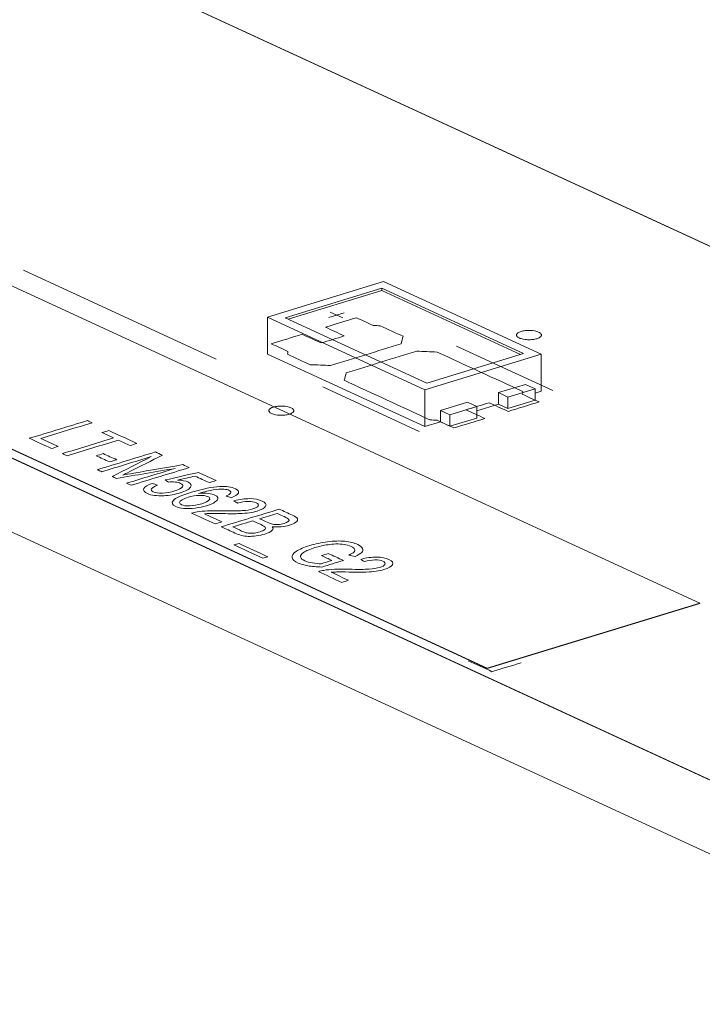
# Model space of a CAD drawing. Header units: inches. Extents: x -35 to 647, y 178 to 608.
# Tile 10 of 234: x 145 to 158, y 322 to 342. Entities that reach past the tile are written whole.
import ezdxf

# ---------------------------------------------------------------- set-up
doc = ezdxf.new("R2010")
doc.units = ezdxf.units.IN
doc.header["$MEASUREMENT"] = 0
doc.layers.add('1', color=7, linetype='Continuous')

# ---------------------------------------------------------------- blocks, each defined once
blk = doc.blocks.new('block 3094')
at = {"layer": '1', "color": 155, "lineweight": 18, "true_color": 0x4c7299}
blk.add_lwpolyline([(152.884, 334.682), (150.043, 335.992)], dxfattribs=at)
blk = doc.blocks.new('block 3095')
at = {"layer": '1', "color": 155, "lineweight": 18, "true_color": 0x4c7299}
blk.add_lwpolyline([(154.823, 335.274), (152.884, 334.682)], dxfattribs=at)
blk = doc.blocks.new('block 3096')
at = {"layer": '1', "color": 155, "lineweight": 18, "true_color": 0x4c7299}
blk.add_lwpolyline([(151.982, 336.585), (154.823, 335.274)], dxfattribs=at)
blk = doc.blocks.new('block 3097')
at = {"layer": '1', "color": 155, "lineweight": 18, "true_color": 0x4c7299}
blk.add_lwpolyline([(152.848, 334.55), (155.174, 335.261)], dxfattribs=at)
blk = doc.blocks.new('block 3098')
at = {"layer": '1', "color": 155, "lineweight": 18, "true_color": 0x4c7299}
blk.add_lwpolyline([(152.018, 336.717), (149.691, 336.006)], dxfattribs=at)
blk = doc.blocks.new('block 3099')
at = {"layer": '1', "color": 155, "lineweight": 18, "true_color": 0x4c7299}
blk.add_lwpolyline([(149.691, 336.006), (152.848, 334.55)], dxfattribs=at)
blk = doc.blocks.new('block 3100')
at = {"layer": '1', "color": 155, "lineweight": 18, "true_color": 0x4c7299}
blk.add_lwpolyline([(150.043, 335.992), (151.982, 336.585)], dxfattribs=at)
blk = doc.blocks.new('block 3101')
at = {"layer": '1', "color": 155, "lineweight": 18, "true_color": 0x4c7299}
blk.add_lwpolyline([(153.701, 334.301), (153.89, 334.214)], dxfattribs=at)
blk = doc.blocks.new('block 3102')
at = {"layer": '1', "color": 155, "lineweight": 18, "true_color": 0x4c7299}
blk.add_lwpolyline([(154.511, 334.403), (155.054, 334.569)], dxfattribs=at)
blk = doc.blocks.new('block 3103')
at = {"layer": '1', "color": 155, "lineweight": 18, "true_color": 0x4c7299}
blk.add_lwpolyline([(154.321, 334.491), (154.511, 334.403)], dxfattribs=at)
blk = doc.blocks.new('block 3104')
at = {"layer": '1', "color": 155, "lineweight": 18, "true_color": 0x4c7299}
blk.add_lwpolyline([(155.174, 335.261), (152.018, 336.717)], dxfattribs=at)
blk = doc.blocks.new('block 3105')
at = {"layer": '1', "color": 155, "lineweight": 18, "true_color": 0x4c7299}
blk.add_lwpolyline([(155.054, 334.569), (154.864, 334.656)], dxfattribs=at)
blk = doc.blocks.new('block 3106')
at = {"layer": '1', "color": 155, "lineweight": 18, "true_color": 0x4c7299}
blk.add_lwpolyline([(153.347, 334.048), (153.158, 334.135)], dxfattribs=at)
blk = doc.blocks.new('block 3107')
at = {"layer": '1', "color": 155, "lineweight": 18, "true_color": 0x4c7299}
blk.add_lwpolyline([(153.89, 334.214), (153.347, 334.048)], dxfattribs=at)
blk = doc.blocks.new('block 3311')
at = {"layer": '1', "color": 155, "lineweight": 18, "true_color": 0x4c7299}
blk.add_lwpolyline([(158.357, 330.268), (134.371, 341.333)], dxfattribs=at)
blk = doc.blocks.new('block 3312')
at = {"layer": '1', "color": 155, "lineweight": 18, "true_color": 0x4c7299}
blk.add_lwpolyline([(158.357, 330.268), (154.092, 328.965)], dxfattribs=at)
blk = doc.blocks.new('block 3313')
at = {"layer": '1', "color": 155, "lineweight": 18, "true_color": 0x4c7299}
blk.add_lwpolyline([(130.105, 340.03), (154.092, 328.965)], dxfattribs=at)
blk = doc.blocks.new('block 4168')
at = {"layer": '1', "color": 155, "lineweight": 18, "true_color": 0x4c7299}
blk.add_lwpolyline([(149.691, 336.006), (149.691, 335.264)], dxfattribs=at)
blk = doc.blocks.new('block 4169')
at = {"layer": '1', "color": 155, "lineweight": 18, "true_color": 0x4c7299}
blk.add_lwpolyline([(152.848, 334.55), (152.848, 333.809)], dxfattribs=at)
blk = doc.blocks.new('block 4170')
at = {"layer": '1', "color": 155, "lineweight": 18, "true_color": 0x4c7299}
blk.add_lwpolyline([(151.982, 336.538), (151.982, 336.585)], dxfattribs=at)
blk = doc.blocks.new('block 4171')
at = {"layer": '1', "color": 155, "lineweight": 18, "true_color": 0x4c7299}
blk.add_lwpolyline([(155.174, 335.261), (155.174, 334.519)], dxfattribs=at)
blk = doc.blocks.new('block 4172')
at = {"layer": '1', "color": 155, "lineweight": 18, "true_color": 0x4c7299}
blk.add_lwpolyline([(150.104, 335.964), (151.982, 336.538)], dxfattribs=at)
blk = doc.blocks.new('block 4173')
at = {"layer": '1', "color": 155, "lineweight": 18, "true_color": 0x4c7299}
blk.add_lwpolyline([(151.982, 336.538), (154.762, 335.256)], dxfattribs=at)
blk = doc.blocks.new('block 4174')
at = {"layer": '1', "color": 155, "lineweight": 18, "true_color": 0x4c7299}
blk.add_lwpolyline([(154.321, 334.491), (154.321, 334.259)], dxfattribs=at)
blk = doc.blocks.new('block 4175')
at = {"layer": '1', "color": 155, "lineweight": 18, "true_color": 0x4c7299}
blk.add_lwpolyline([(153.158, 334.135), (153.158, 333.903)], dxfattribs=at)
blk = doc.blocks.new('block 4176')
at = {"layer": '1', "color": 155, "lineweight": 18, "true_color": 0x4c7299}
blk.add_lwpolyline([(154.864, 334.656), (154.321, 334.491)], dxfattribs=at)
blk = doc.blocks.new('block 4177')
at = {"layer": '1', "color": 155, "lineweight": 18, "true_color": 0x4c7299}
blk.add_lwpolyline([(153.89, 334.214), (153.89, 333.982)], dxfattribs=at)
blk = doc.blocks.new('block 4178')
at = {"layer": '1', "color": 155, "lineweight": 18, "true_color": 0x4c7299}
blk.add_lwpolyline([(153.347, 334.048), (153.347, 333.816)], dxfattribs=at)
blk = doc.blocks.new('block 4179')
at = {"layer": '1', "color": 155, "lineweight": 18, "true_color": 0x4c7299}
blk.add_lwpolyline([(154.511, 334.403), (154.511, 334.171)], dxfattribs=at)
blk = doc.blocks.new('block 4180')
at = {"layer": '1', "color": 155, "lineweight": 18, "true_color": 0x4c7299}
blk.add_lwpolyline([(155.054, 334.569), (155.054, 334.337)], dxfattribs=at)
blk = doc.blocks.new('block 4181')
at = {"layer": '1', "color": 155, "lineweight": 18, "true_color": 0x4c7299}
blk.add_lwpolyline([(153.158, 334.135), (153.701, 334.301)], dxfattribs=at)
blk = doc.blocks.new('block 4182')
at = {"layer": '1', "color": 155, "lineweight": 18, "true_color": 0x4c7299}
blk.add_lwpolyline([(154.511, 334.171), (155.054, 334.337)], dxfattribs=at)
blk = doc.blocks.new('block 4183')
at = {"layer": '1', "color": 155, "lineweight": 18, "true_color": 0x4c7299}
blk.add_lwpolyline([(153.89, 333.982), (153.347, 333.816)], dxfattribs=at)
blk = doc.blocks.new('block 4184')
at = {"layer": '1', "color": 155, "lineweight": 18, "true_color": 0x4c7299}
blk.add_lwpolyline([(154.321, 334.259), (154.511, 334.171)], dxfattribs=at)
blk = doc.blocks.new('block 4185')
at = {"layer": '1', "color": 155, "lineweight": 18, "true_color": 0x4c7299}
blk.add_lwpolyline([(153.347, 333.816), (153.158, 333.903)], dxfattribs=at)
blk = doc.blocks.new('block 4186')
at = {"layer": '1', "color": 155, "lineweight": 18, "true_color": 0x4c7299}
blk.add_lwpolyline([(149.691, 335.264), (152.848, 333.809)], dxfattribs=at)
blk = doc.blocks.new('block 4187')
at = {"layer": '1', "color": 155, "lineweight": 18, "true_color": 0x4c7299}
blk.add_lwpolyline([(152.848, 333.809), (153.158, 333.903)], dxfattribs=at)
blk = doc.blocks.new('block 4188')
at = {"layer": '1', "color": 155, "lineweight": 18, "true_color": 0x4c7299}
blk.add_lwpolyline([(155.054, 334.483), (155.174, 334.519)], dxfattribs=at)
blk = doc.blocks.new('block 4189')
at = {"layer": '1', "color": 155, "lineweight": 18, "true_color": 0x4c7299}
blk.add_lwpolyline([(153.89, 334.127), (154.321, 334.259)], dxfattribs=at)
blk = doc.blocks.new('block 4552')
at = {"layer": '1', "color": 155, "lineweight": 18, "true_color": 0x4c7299}
blk.add_lwpolyline([(154.092, 328.965), (154.092, 328.956)], dxfattribs=at)
blk = doc.blocks.new('block 4553')
at = {"layer": '1', "color": 155, "lineweight": 18, "true_color": 0x4c7299}
blk.add_lwpolyline([(158.357, 330.268), (158.357, 330.259)], dxfattribs=at)
blk = doc.blocks.new('block 4637')
at = {"layer": '1', "color": 155, "lineweight": 18, "true_color": 0x4c7299}
blk.add_lwpolyline([(158.357, 330.259), (154.092, 328.956)], dxfattribs=at)
blk = doc.blocks.new('block 4638')
at = {"layer": '1', "color": 155, "lineweight": 18, "true_color": 0x4c7299}
blk.add_lwpolyline([(130.105, 340.02), (154.092, 328.956)], dxfattribs=at)
blk = doc.blocks.new('block 4950')
at = {"layer": '1', "color": 18, "lineweight": 13, "true_color": 0x4c0000}
blk.add_lwpolyline([(190.315, 312.075), (107.269, 350.384)], dxfattribs=at)
blk = doc.blocks.new('block 4953')
at = {"layer": '1', "color": 18, "lineweight": 13, "true_color": 0x4c0000}
blk.add_lwpolyline([(148.661, 335.163), (144.798, 336.946)], dxfattribs=at)
blk = doc.blocks.new('block 4960')
at = {"layer": '1', "color": 18, "lineweight": 13, "true_color": 0x4c0000}
blk.add_lwpolyline([(152.731, 333.715), (150.8, 334.606)], dxfattribs=at)
blk = doc.blocks.new('block 4971')
at = {"layer": '1', "color": 18, "lineweight": 13, "true_color": 0x4c0000}
blk.add_lwpolyline([(152.731, 333.715), (150.8, 334.606)], dxfattribs=at)
blk = doc.blocks.new('block 4989')
at = {"layer": '1', "color": 18, "lineweight": 13, "true_color": 0x4c0000}
blk.add_lwpolyline([(148.661, 335.163), (144.798, 336.946)], dxfattribs=at)
blk = doc.blocks.new('block 4990')
at = {"layer": '1', "color": 18, "lineweight": 13, "true_color": 0x4c0000}
blk.add_lwpolyline([(190.315, 312.075), (107.269, 350.384)], dxfattribs=at)
blk = doc.blocks.new('block 5096')
at = {"layer": '1', "color": 18, "lineweight": 13, "true_color": 0x4c0000}
blk.add_lwpolyline([(114.071, 357.951), (197.117, 319.642)], dxfattribs=at)
blk = doc.blocks.new('block 5112')
at = {"layer": '1', "color": 18, "lineweight": 13, "true_color": 0x4c0000}
blk.add_lwpolyline([(155.41, 334.534), (153.478, 335.425)], dxfattribs=at)
blk = doc.blocks.new('block 5113')
at = {"layer": '1', "color": 18, "lineweight": 13, "true_color": 0x4c0000}
blk.add_lwpolyline([(150.95, 336.104), (151.202, 335.988)], dxfattribs=at)
blk = doc.blocks.new('block 5114')
at = {"layer": '1', "color": 18, "lineweight": 13, "true_color": 0x4c0000}
blk.add_lwpolyline([(150.921, 335.999), (151.231, 336.094)], dxfattribs=at)
blk = doc.blocks.new('block 5160')
at = {"layer": '1', "color": 18, "lineweight": 13, "true_color": 0x4c0000}
blk.add_lwpolyline([(150.921, 335.999), (151.231, 336.094)], dxfattribs=at)
blk = doc.blocks.new('block 5179')
at = {"layer": '1', "color": 18, "lineweight": 13, "true_color": 0x4c0000}
blk.add_lwpolyline([(150.95, 336.104), (151.202, 335.988)], dxfattribs=at)
blk = doc.blocks.new('block 5181')
at = {"layer": '1', "color": 18, "lineweight": 13, "true_color": 0x4c0000}
blk.add_lwpolyline([(155.41, 334.534), (153.478, 335.425)], dxfattribs=at)
blk = doc.blocks.new('block 5185')
at = {"layer": '1', "color": 18, "lineweight": 13, "true_color": 0x4c0000}
blk.add_lwpolyline([(114.071, 357.951), (197.117, 319.642)], dxfattribs=at)
blk = doc.blocks.new('block 7555')
at = {"layer": '1', "color": 155, "lineweight": 18, "true_color": 0x4c7299}
blk.add_lwpolyline([(131.315, 349.996), (197.117, 319.642)], dxfattribs=at)
blk = doc.blocks.new('block 7569')
at = {"layer": '1', "color": 155, "lineweight": 18, "true_color": 0x4c7299}
blk.add_lwpolyline([(190.315, 312.075), (107.269, 350.384)], dxfattribs=at)
blk = doc.blocks.new('block 7601')
at = {"layer": '1', "color": 155, "lineweight": 18, "true_color": 0x4c7299}
blk.add_lwpolyline([(190.315, 310.592), (107.269, 348.901)], dxfattribs=at)
blk = doc.blocks.new('block 7602')
at = {"layer": '1', "color": 18, "lineweight": 13, "true_color": 0x4c0000}
for points in [[(97.271, 354.996), (85.466, 360.441), (84.728, 360.782), (85.625, 361.059), (87.439, 361.613), (91.065, 362.721), (98.318, 364.937), (110.191, 359.741), (110.929, 359.4), (110.701, 359.093), (110.158, 358.243), (111.911, 357.667), (114.106, 357.935), (120.008, 355.212), (167.229, 333.429), (190.84, 322.538)], [(190.777, 312.214), (187.736, 313.265), (140.515, 335.047), (116.905, 345.939), (111.002, 348.662), (108.051, 350.023), (107.313, 350.363), (108.067, 350.676), (108.174, 351.55), (104.137, 351.829), (101.185, 353.19), (100.447, 353.531), (100.152, 353.698), (100.602, 353.839), (101.2, 354.683), (99.487, 355.275), (97.271, 354.996)]]:
    blk.add_lwpolyline(points, dxfattribs=at)
blk = doc.blocks.new('block 7605')
at = {"layer": '1', "color": 18, "lineweight": 13, "true_color": 0x4c0000}
for points in [[(97.271, 354.996), (85.466, 360.441), (84.728, 360.782), (85.625, 361.059), (87.439, 361.613), (91.065, 362.721), (98.318, 364.937), (110.191, 359.741), (110.929, 359.4), (110.701, 359.093), (110.158, 358.243), (111.911, 357.667), (114.106, 357.935), (120.008, 355.212), (167.229, 333.429), (190.84, 322.538)], [(190.777, 312.214), (187.736, 313.265), (140.515, 335.047), (116.905, 345.939), (111.002, 348.662), (108.051, 350.023), (107.313, 350.363), (108.067, 350.676), (108.174, 351.55), (104.137, 351.829), (101.185, 353.19), (100.447, 353.531), (100.152, 353.698), (100.602, 353.839), (101.2, 354.683), (99.487, 355.275), (97.271, 354.996)]]:
    blk.add_lwpolyline(points, dxfattribs=at)
blk = doc.blocks.new('block 7658')
at = {"layer": '1', "color": 18, "lineweight": 13, "true_color": 0x4c0000}
blk.add_open_spline([(154.513, 334.115), (154.72, 334.178), (154.927, 334.241), (155.134, 334.304), (155.022, 334.356), (154.911, 334.407), (154.799, 334.459), (154.802, 334.477), (154.806, 334.495), (154.809, 334.513), (154.236, 334.778), (153.663, 335.042), (153.09, 335.306), (152.955, 335.312), (152.819, 335.317), (152.684, 335.322), (152.212, 335.178), (151.741, 335.034), (151.269, 334.89), (151.256, 334.839), (151.242, 334.788), (151.229, 334.738), (151.802, 334.473), (152.375, 334.209), (152.947, 333.945), (152.996, 333.942), (153.044, 333.94), (153.093, 333.937), (153.204, 333.886), (153.316, 333.834), (153.427, 333.783), (153.634, 333.846), (153.841, 333.909), (154.048, 333.972), (153.922, 334.031), (153.795, 334.089), (153.669, 334.147), (153.824, 334.194), (153.979, 334.242), (154.134, 334.289), (154.261, 334.231), (154.387, 334.173), (154.513, 334.115)], degree=3, knots=[0, 0, 0, 0, 1, 1, 1, 2, 2, 2, 3, 3, 3, 4, 4, 4, 5, 5, 5, 6, 6, 6, 7, 7, 7, 8, 8, 8, 9, 9, 9, 10, 10, 10, 11, 11, 11, 12, 12, 12, 13, 13, 13, 14, 14, 14, 14], dxfattribs=at)
blk = doc.blocks.new('block 7659')
at = {"layer": '1', "color": 18, "lineweight": 13, "true_color": 0x4c0000}
blk.add_open_spline([(154.513, 334.115), (154.72, 334.178), (154.927, 334.241), (155.134, 334.304), (155.022, 334.356), (154.911, 334.407), (154.799, 334.459), (154.802, 334.477), (154.806, 334.495), (154.809, 334.513), (154.236, 334.778), (153.663, 335.042), (153.09, 335.306), (152.955, 335.312), (152.819, 335.317), (152.684, 335.322), (152.212, 335.178), (151.741, 335.034), (151.269, 334.89), (151.256, 334.839), (151.242, 334.788), (151.229, 334.738), (151.802, 334.473), (152.375, 334.209), (152.947, 333.945), (152.996, 333.942), (153.044, 333.94), (153.093, 333.937), (153.204, 333.886), (153.316, 333.834), (153.427, 333.783), (153.634, 333.846), (153.841, 333.909), (154.048, 333.972), (153.922, 334.031), (153.795, 334.089), (153.669, 334.147), (153.824, 334.194), (153.979, 334.242), (154.134, 334.289), (154.261, 334.231), (154.387, 334.173), (154.513, 334.115)], degree=3, knots=[0, 0, 0, 0, 1, 1, 1, 2, 2, 2, 3, 3, 3, 4, 4, 4, 5, 5, 5, 6, 6, 6, 7, 7, 7, 8, 8, 8, 9, 9, 9, 10, 10, 10, 11, 11, 11, 12, 12, 12, 13, 13, 13, 14, 14, 14, 14], dxfattribs=at)
blk = doc.blocks.new('block 7660')
at = {"layer": '1', "color": 18, "lineweight": 13, "true_color": 0x4c0000}
blk.add_open_spline([(152.409, 335.621), (152.395, 335.57), (152.382, 335.519), (152.368, 335.468), (151.897, 335.324), (151.425, 335.18), (150.954, 335.036), (150.818, 335.041), (150.683, 335.046), (150.547, 335.052), (150.395, 335.122), (150.243, 335.192), (150.091, 335.262), (150.094, 335.281), (150.098, 335.299), (150.101, 335.317), (149.989, 335.369), (149.878, 335.42), (149.766, 335.472), (149.973, 335.535), (150.18, 335.598), (150.387, 335.661), (150.513, 335.603), (150.639, 335.545), (150.766, 335.487), (150.921, 335.534), (151.076, 335.581), (151.231, 335.629), (151.105, 335.687), (150.978, 335.745), (150.852, 335.803), (151.059, 335.867), (151.266, 335.93), (151.473, 335.993), (151.584, 335.942), (151.696, 335.89), (151.807, 335.839), (151.856, 335.836), (151.904, 335.834), (151.953, 335.831), (152.105, 335.761), (152.257, 335.691), (152.409, 335.621)], degree=3, knots=[0, 0, 0, 0, 1, 1, 1, 2, 2, 2, 3, 3, 3, 4, 4, 4, 5, 5, 5, 6, 6, 6, 7, 7, 7, 8, 8, 8, 9, 9, 9, 10, 10, 10, 11, 11, 11, 12, 12, 12, 13, 13, 13, 14, 14, 14, 14], dxfattribs=at)
blk = doc.blocks.new('block 7661')
at = {"layer": '1', "color": 18, "lineweight": 13, "true_color": 0x4c0000}
blk.add_open_spline([(152.409, 335.621), (152.395, 335.57), (152.382, 335.519), (152.368, 335.468), (151.897, 335.324), (151.425, 335.18), (150.954, 335.036), (150.818, 335.041), (150.683, 335.046), (150.547, 335.052), (150.395, 335.122), (150.243, 335.192), (150.091, 335.262), (150.094, 335.281), (150.098, 335.299), (150.101, 335.317), (149.989, 335.369), (149.878, 335.42), (149.766, 335.472), (149.973, 335.535), (150.18, 335.598), (150.387, 335.661), (150.513, 335.603), (150.639, 335.545), (150.766, 335.487), (150.921, 335.534), (151.076, 335.581), (151.231, 335.629), (151.105, 335.687), (150.978, 335.745), (150.852, 335.803), (151.059, 335.867), (151.266, 335.93), (151.473, 335.993), (151.584, 335.942), (151.696, 335.89), (151.807, 335.839), (151.856, 335.836), (151.904, 335.834), (151.953, 335.831), (152.105, 335.761), (152.257, 335.691), (152.409, 335.621)], degree=3, knots=[0, 0, 0, 0, 1, 1, 1, 2, 2, 2, 3, 3, 3, 4, 4, 4, 5, 5, 5, 6, 6, 6, 7, 7, 7, 8, 8, 8, 9, 9, 9, 10, 10, 10, 11, 11, 11, 12, 12, 12, 13, 13, 13, 14, 14, 14, 14], dxfattribs=at)
blk = doc.blocks.new('block 7767')
at = {"layer": '1', "color": 18, "lineweight": 13, "true_color": 0x4c0000}
blk.add_open_spline([(152.409, 335.621), (152.395, 335.57), (152.382, 335.519), (152.368, 335.468), (151.897, 335.324), (151.425, 335.18), (150.954, 335.036), (150.818, 335.041), (150.683, 335.046), (150.547, 335.052), (150.395, 335.122), (150.243, 335.192), (150.091, 335.262), (150.094, 335.281), (150.098, 335.299), (150.101, 335.317), (149.989, 335.369), (149.878, 335.42), (149.766, 335.472), (149.973, 335.535), (150.18, 335.598), (150.387, 335.661), (150.513, 335.603), (150.639, 335.545), (150.766, 335.487), (150.921, 335.534), (151.076, 335.581), (151.231, 335.629), (151.105, 335.687), (150.978, 335.745), (150.852, 335.803), (151.059, 335.867), (151.266, 335.93), (151.473, 335.993), (151.584, 335.942), (151.696, 335.89), (151.807, 335.839), (151.856, 335.836), (151.904, 335.834), (151.953, 335.831), (152.105, 335.761), (152.257, 335.691), (152.409, 335.621)], degree=3, knots=[0, 0, 0, 0, 1, 1, 1, 2, 2, 2, 3, 3, 3, 4, 4, 4, 5, 5, 5, 6, 6, 6, 7, 7, 7, 8, 8, 8, 9, 9, 9, 10, 10, 10, 11, 11, 11, 12, 12, 12, 13, 13, 13, 14, 14, 14, 14], dxfattribs=at)
blk = doc.blocks.new('block 7783')
at = {"layer": '1', "color": 18, "lineweight": 13, "true_color": 0x4c0000}
blk.add_open_spline([(154.513, 334.115), (154.72, 334.178), (154.927, 334.241), (155.134, 334.304), (155.022, 334.356), (154.911, 334.407), (154.799, 334.459), (154.802, 334.477), (154.806, 334.495), (154.809, 334.513), (154.236, 334.778), (153.663, 335.042), (153.09, 335.306), (152.955, 335.312), (152.819, 335.317), (152.684, 335.322), (152.212, 335.178), (151.741, 335.034), (151.269, 334.89), (151.256, 334.839), (151.242, 334.788), (151.229, 334.738), (151.802, 334.473), (152.375, 334.209), (152.947, 333.945), (152.996, 333.942), (153.044, 333.94), (153.093, 333.937), (153.204, 333.886), (153.316, 333.834), (153.427, 333.783), (153.634, 333.846), (153.841, 333.909), (154.048, 333.972), (153.922, 334.031), (153.795, 334.089), (153.669, 334.147), (153.824, 334.194), (153.979, 334.242), (154.134, 334.289), (154.261, 334.231), (154.387, 334.173), (154.513, 334.115)], degree=3, knots=[0, 0, 0, 0, 1, 1, 1, 2, 2, 2, 3, 3, 3, 4, 4, 4, 5, 5, 5, 6, 6, 6, 7, 7, 7, 8, 8, 8, 9, 9, 9, 10, 10, 10, 11, 11, 11, 12, 12, 12, 13, 13, 13, 14, 14, 14, 14], dxfattribs=at)
blk = doc.blocks.new('block 7786')
at = {"layer": '1', "color": 18, "lineweight": 13, "true_color": 0x4c0000}
blk.add_open_spline([(154.513, 334.115), (154.72, 334.178), (154.927, 334.241), (155.134, 334.304), (155.022, 334.356), (154.911, 334.407), (154.799, 334.459), (154.802, 334.477), (154.806, 334.495), (154.809, 334.513), (154.236, 334.778), (153.663, 335.042), (153.09, 335.306), (152.955, 335.312), (152.819, 335.317), (152.684, 335.322), (152.212, 335.178), (151.741, 335.034), (151.269, 334.89), (151.256, 334.839), (151.242, 334.788), (151.229, 334.738), (151.802, 334.473), (152.375, 334.209), (152.947, 333.945), (152.996, 333.942), (153.044, 333.94), (153.093, 333.937), (153.204, 333.886), (153.316, 333.834), (153.427, 333.783), (153.634, 333.846), (153.841, 333.909), (154.048, 333.972), (153.922, 334.031), (153.795, 334.089), (153.669, 334.147), (153.824, 334.194), (153.979, 334.242), (154.134, 334.289), (154.261, 334.231), (154.387, 334.173), (154.513, 334.115)], degree=3, knots=[0, 0, 0, 0, 1, 1, 1, 2, 2, 2, 3, 3, 3, 4, 4, 4, 5, 5, 5, 6, 6, 6, 7, 7, 7, 8, 8, 8, 9, 9, 9, 10, 10, 10, 11, 11, 11, 12, 12, 12, 13, 13, 13, 14, 14, 14, 14], dxfattribs=at)
blk = doc.blocks.new('block 7835')
at = {"layer": '1', "color": 18, "lineweight": 13, "true_color": 0x4c0000}
blk.add_open_spline([(152.409, 335.621), (152.395, 335.57), (152.382, 335.519), (152.368, 335.468), (151.897, 335.324), (151.425, 335.18), (150.954, 335.036), (150.818, 335.041), (150.683, 335.046), (150.547, 335.052), (150.395, 335.122), (150.243, 335.192), (150.091, 335.262), (150.094, 335.281), (150.098, 335.299), (150.101, 335.317), (149.989, 335.369), (149.878, 335.42), (149.766, 335.472), (149.973, 335.535), (150.18, 335.598), (150.387, 335.661), (150.513, 335.603), (150.639, 335.545), (150.766, 335.487), (150.921, 335.534), (151.076, 335.581), (151.231, 335.629), (151.105, 335.687), (150.978, 335.745), (150.852, 335.803), (151.059, 335.867), (151.266, 335.93), (151.473, 335.993), (151.584, 335.942), (151.696, 335.89), (151.807, 335.839), (151.856, 335.836), (151.904, 335.834), (151.953, 335.831), (152.105, 335.761), (152.257, 335.691), (152.409, 335.621)], degree=3, knots=[0, 0, 0, 0, 1, 1, 1, 2, 2, 2, 3, 3, 3, 4, 4, 4, 5, 5, 5, 6, 6, 6, 7, 7, 7, 8, 8, 8, 9, 9, 9, 10, 10, 10, 11, 11, 11, 12, 12, 12, 13, 13, 13, 14, 14, 14, 14], dxfattribs=at)
blk = doc.blocks.new('block 7974')
at = {"layer": '1', "color": 18, "lineweight": 13, "true_color": 0x4c0000}
blk.add_open_spline([(153.717, 329.114), (153.875, 329.041), (154.033, 328.968), (154.191, 328.895), (154.385, 328.955), (154.579, 329.014), (154.773, 329.073)], degree=3, knots=[0, 0, 0, 0, 1, 1, 1, 2, 2, 2, 2], dxfattribs=at)
blk = doc.blocks.new('block 7981')
at = {"layer": '1', "color": 18, "lineweight": 13, "true_color": 0x4c0000}
blk.add_lwpolyline([(149.81, 334.202), (149.829, 334.208), (149.85, 334.212), (149.872, 334.216), (149.896, 334.219), (149.92, 334.222), (149.945, 334.223), (149.995, 334.223), (150.019, 334.222), (150.042, 334.219), (150.086, 334.212), (150.107, 334.208), (150.127, 334.202), (150.145, 334.196), (150.162, 334.189), (150.177, 334.181), (150.19, 334.173), (150.2, 334.165), (150.208, 334.156), (150.214, 334.147), (150.217, 334.139), (150.218, 334.13), (150.217, 334.12), (150.213, 334.111), (150.207, 334.102), (150.199, 334.093), (150.188, 334.085), (150.175, 334.077), (150.16, 334.069), (150.144, 334.063), (150.126, 334.057), (150.107, 334.051), (150.086, 334.047), (150.064, 334.043), (150.04, 334.04), (150.016, 334.037), (149.991, 334.036), (149.941, 334.036), (149.917, 334.038), (149.894, 334.04), (149.85, 334.047), (149.829, 334.051), (149.809, 334.057), (149.791, 334.063), (149.774, 334.07), (149.759, 334.078), (149.747, 334.086), (149.736, 334.094), (149.728, 334.103), (149.723, 334.112), (149.719, 334.121), (149.718, 334.13), (149.719, 334.139), (149.723, 334.148), (149.729, 334.157), (149.737, 334.166), (149.748, 334.174), (149.761, 334.182), (149.776, 334.19), (149.793, 334.196), (149.81, 334.202)], dxfattribs=at)
blk = doc.blocks.new('block 8002')
at = {"layer": '1', "color": 18, "lineweight": 13, "true_color": 0x4c0000}
blk.add_open_spline([(147.214, 332.568), (147.232, 332.605), (147.288, 332.639), (147.38, 332.672), (147.415, 332.659), (147.45, 332.646), (147.484, 332.634), (147.418, 332.608), (147.379, 332.584), (147.367, 332.561), (147.355, 332.539), (147.366, 332.519), (147.401, 332.503), (147.443, 332.484), (147.505, 332.475), (147.586, 332.478), (147.667, 332.48), (147.75, 332.494), (147.836, 332.521), (147.917, 332.546), (147.967, 332.572), (147.987, 332.599), (148.006, 332.626), (147.993, 332.65), (147.947, 332.671), (147.919, 332.684), (147.883, 332.693), (147.84, 332.697), (147.796, 332.701), (147.751, 332.701), (147.705, 332.697), (147.684, 332.711), (147.662, 332.725), (147.641, 332.74), (147.863, 332.79), (148.085, 332.84), (148.307, 332.891), (148.425, 332.836), (148.543, 332.782), (148.661, 332.727), (148.615, 332.713), (148.57, 332.7), (148.524, 332.686), (148.43, 332.729), (148.335, 332.773), (148.24, 332.817), (148.123, 332.791), (148.006, 332.765), (147.889, 332.739), (147.981, 332.734), (148.05, 332.721), (148.097, 332.699), (148.159, 332.67), (148.176, 332.635), (148.149, 332.594), (148.121, 332.553), (148.052, 332.516), (147.941, 332.482), (147.836, 332.45), (147.726, 332.431), (147.612, 332.424), (147.472, 332.417), (147.363, 332.431), (147.284, 332.467), (147.219, 332.497), (147.196, 332.531), (147.214, 332.568)], degree=3, knots=[0, 0, 0, 0, 1, 1, 1, 2, 2, 2, 3, 3, 3, 4, 4, 4, 5, 5, 5, 6, 6, 6, 7, 7, 7, 8, 8, 8, 9, 9, 9, 10, 10, 10, 11, 11, 11, 12, 12, 12, 13, 13, 13, 14, 14, 14, 15, 15, 15, 16, 16, 16, 17, 17, 17, 18, 18, 18, 19, 19, 19, 20, 20, 20, 21, 21, 21, 22, 22, 22, 22], dxfattribs=at)
blk = doc.blocks.new('block 8005')
at = {"layer": '1', "color": 18, "lineweight": 13, "true_color": 0x4c0000}
blk.add_open_spline([(146.524, 333.101), (146.434, 333.142), (146.345, 333.183), (146.255, 333.225), (146.303, 333.239), (146.351, 333.254), (146.399, 333.269), (146.489, 333.227), (146.578, 333.186), (146.668, 333.145), (146.62, 333.13), (146.572, 333.116), (146.524, 333.101)], degree=3, knots=[0, 0, 0, 0, 1, 1, 1, 2, 2, 2, 3, 3, 3, 4, 4, 4, 4], dxfattribs=at)
blk = doc.blocks.new('block 8014')
at = {"layer": '1', "color": 18, "lineweight": 13, "true_color": 0x4c0000}
blk.add_open_spline([(149.885, 332.07), (149.768, 332.034), (149.65, 331.998), (149.533, 331.962), (149.585, 331.938), (149.636, 331.915), (149.687, 331.891), (149.729, 331.872), (149.763, 331.86), (149.791, 331.854), (149.826, 331.846), (149.864, 331.844), (149.902, 331.847), (149.942, 331.849), (149.982, 331.857), (150.022, 331.869), (150.061, 331.881), (150.089, 331.894), (150.107, 331.908), (150.125, 331.922), (150.129, 331.936), (150.119, 331.949), (150.109, 331.962), (150.078, 331.98), (150.027, 332.004), (149.98, 332.026), (149.932, 332.048), (149.885, 332.07)], degree=3, knots=[0, 0, 0, 0, 1, 1, 1, 2, 2, 2, 3, 3, 3, 4, 4, 4, 5, 5, 5, 6, 6, 6, 7, 7, 7, 8, 8, 8, 9, 9, 9, 9], dxfattribs=at)
blk = doc.blocks.new('block 8015')
at = {"layer": '1', "color": 18, "lineweight": 13, "true_color": 0x4c0000}
blk.add_open_spline([(150.969, 330.888), (151.086, 330.834), (151.202, 330.78), (151.318, 330.727), (151.272, 330.713), (151.227, 330.699), (151.181, 330.685), (151.024, 330.757), (150.867, 330.83), (150.711, 330.902), (150.744, 330.913), (150.781, 330.921), (150.82, 330.927), (150.885, 330.938), (150.955, 330.945), (151.032, 330.948), (151.109, 330.952), (151.206, 330.952), (151.323, 330.949), (151.504, 330.945), (151.638, 330.946), (151.726, 330.952), (151.814, 330.958), (151.885, 330.969), (151.939, 330.986), (151.995, 331.003), (152.031, 331.023), (152.045, 331.047), (152.059, 331.07), (152.046, 331.091), (152.006, 331.109), (151.964, 331.129), (151.91, 331.138), (151.843, 331.137), (151.777, 331.136), (151.707, 331.124), (151.634, 331.102), (151.609, 331.118), (151.584, 331.133), (151.559, 331.148), (151.674, 331.179), (151.781, 331.194), (151.879, 331.193), (151.976, 331.192), (152.059, 331.176), (152.126, 331.145), (152.195, 331.113), (152.218, 331.079), (152.196, 331.041), (152.174, 331.004), (152.117, 330.971), (152.025, 330.944), (151.979, 330.929), (151.927, 330.918), (151.87, 330.91), (151.814, 330.901), (151.747, 330.896), (151.67, 330.893), (151.594, 330.89), (151.481, 330.89), (151.331, 330.893), (151.206, 330.895), (151.124, 330.895), (151.084, 330.894), (151.043, 330.893), (151.005, 330.891), (150.969, 330.888)], degree=3, knots=[0, 0, 0, 0, 1, 1, 1, 2, 2, 2, 3, 3, 3, 4, 4, 4, 5, 5, 5, 6, 6, 6, 7, 7, 7, 8, 8, 8, 9, 9, 9, 10, 10, 10, 11, 11, 11, 12, 12, 12, 13, 13, 13, 14, 14, 14, 15, 15, 15, 16, 16, 16, 17, 17, 17, 18, 18, 18, 19, 19, 19, 20, 20, 20, 21, 21, 21, 22, 22, 22, 22], dxfattribs=at)
blk = doc.blocks.new('block 8021')
at = {"layer": '1', "color": 18, "lineweight": 13, "true_color": 0x4c0000}
blk.add_lwpolyline([(149.81, 334.202), (149.829, 334.208), (149.85, 334.212), (149.872, 334.216), (149.896, 334.219), (149.92, 334.222), (149.945, 334.223), (149.995, 334.223), (150.019, 334.222), (150.042, 334.219), (150.086, 334.212), (150.107, 334.208), (150.127, 334.202), (150.145, 334.196), (150.162, 334.189), (150.177, 334.181), (150.19, 334.173), (150.2, 334.165), (150.208, 334.156), (150.214, 334.147), (150.217, 334.139), (150.218, 334.13), (150.217, 334.12), (150.213, 334.111), (150.207, 334.102), (150.199, 334.093), (150.188, 334.085), (150.175, 334.077), (150.16, 334.069), (150.144, 334.063), (150.126, 334.057), (150.107, 334.051), (150.086, 334.047), (150.064, 334.043), (150.04, 334.04), (150.016, 334.037), (149.991, 334.036), (149.941, 334.036), (149.917, 334.038), (149.894, 334.04), (149.85, 334.047), (149.829, 334.051), (149.809, 334.057), (149.791, 334.063), (149.774, 334.07), (149.759, 334.078), (149.747, 334.086), (149.736, 334.094), (149.728, 334.103), (149.723, 334.112), (149.719, 334.121), (149.718, 334.13), (149.719, 334.139), (149.723, 334.148), (149.729, 334.157), (149.737, 334.166), (149.748, 334.174), (149.761, 334.182), (149.776, 334.19), (149.793, 334.196), (149.81, 334.202)], dxfattribs=at)
blk = doc.blocks.new('block 8024')
at = {"layer": '1', "color": 18, "lineweight": 13, "true_color": 0x4c0000}
blk.add_open_spline([(145.674, 333.225), (145.643, 333.24), (145.612, 333.254), (145.58, 333.268), (145.922, 333.373), (146.264, 333.478), (146.606, 333.582), (146.528, 333.618), (146.45, 333.654), (146.372, 333.69), (146.418, 333.704), (146.463, 333.718), (146.509, 333.732), (146.697, 333.645), (146.885, 333.559), (147.073, 333.472), (147.027, 333.458), (146.982, 333.444), (146.936, 333.43), (146.857, 333.466), (146.779, 333.502), (146.7, 333.539), (146.358, 333.434), (146.016, 333.33), (145.674, 333.225)], degree=3, knots=[0, 0, 0, 0, 1, 1, 1, 2, 2, 2, 3, 3, 3, 4, 4, 4, 5, 5, 5, 6, 6, 6, 7, 7, 7, 8, 8, 8, 8], dxfattribs=at)
blk = doc.blocks.new('block 8025')
at = {"layer": '1', "color": 18, "lineweight": 13, "true_color": 0x4c0000}
blk.add_open_spline([(148.325, 332.431), (148.251, 332.43), (148.176, 332.418), (148.101, 332.395), (148.052, 332.38), (148.011, 332.362), (147.979, 332.343), (147.947, 332.323), (147.931, 332.304), (147.93, 332.286), (147.93, 332.269), (147.942, 332.254), (147.967, 332.242), (148.004, 332.225), (148.06, 332.218), (148.135, 332.221), (148.21, 332.223), (148.29, 332.237), (148.373, 332.263), (148.454, 332.288), (148.504, 332.313), (148.524, 332.339), (148.544, 332.365), (148.534, 332.388), (148.495, 332.406), (148.455, 332.424), (148.398, 332.433), (148.325, 332.431)], degree=3, knots=[0, 0, 0, 0, 1, 1, 1, 2, 2, 2, 3, 3, 3, 4, 4, 4, 5, 5, 5, 6, 6, 6, 7, 7, 7, 8, 8, 8, 9, 9, 9, 9], dxfattribs=at)
blk = doc.blocks.new('block 8027')
at = {"layer": '1', "color": 18, "lineweight": 13, "true_color": 0x4c0000}
blk.add_open_spline([(153.717, 329.114), (153.875, 329.041), (154.033, 328.968), (154.191, 328.895), (154.385, 328.955), (154.579, 329.014), (154.773, 329.073)], degree=3, knots=[0, 0, 0, 0, 1, 1, 1, 2, 2, 2, 2], dxfattribs=at)
blk = doc.blocks.new('block 8032')
at = {"layer": '1', "color": 18, "lineweight": 13, "true_color": 0x4c0000}
blk.add_open_spline([(148.428, 332.06), (148.544, 332.006), (148.66, 331.953), (148.777, 331.899), (148.731, 331.885), (148.685, 331.871), (148.64, 331.857), (148.483, 331.93), (148.326, 332.002), (148.169, 332.074), (148.203, 332.085), (148.24, 332.094), (148.279, 332.1), (148.343, 332.11), (148.414, 332.117), (148.491, 332.12), (148.568, 332.124), (148.665, 332.124), (148.781, 332.122), (148.963, 332.118), (149.097, 332.119), (149.185, 332.125), (149.273, 332.13), (149.343, 332.142), (149.397, 332.158), (149.454, 332.176), (149.489, 332.196), (149.503, 332.219), (149.518, 332.242), (149.505, 332.263), (149.465, 332.282), (149.423, 332.301), (149.368, 332.31), (149.302, 332.309), (149.235, 332.308), (149.165, 332.297), (149.092, 332.275), (149.067, 332.29), (149.042, 332.305), (149.017, 332.321), (149.133, 332.351), (149.24, 332.366), (149.337, 332.365), (149.435, 332.364), (149.517, 332.348), (149.585, 332.317), (149.653, 332.285), (149.676, 332.251), (149.654, 332.214), (149.632, 332.176), (149.575, 332.144), (149.484, 332.116), (149.437, 332.102), (149.385, 332.09), (149.329, 332.082), (149.272, 332.074), (149.206, 332.068), (149.129, 332.065), (149.052, 332.063), (148.939, 332.062), (148.789, 332.065), (148.665, 332.067), (148.582, 332.068), (148.542, 332.067), (148.502, 332.066), (148.463, 332.064), (148.428, 332.06)], degree=3, knots=[0, 0, 0, 0, 1, 1, 1, 2, 2, 2, 3, 3, 3, 4, 4, 4, 5, 5, 5, 6, 6, 6, 7, 7, 7, 8, 8, 8, 9, 9, 9, 10, 10, 10, 11, 11, 11, 12, 12, 12, 13, 13, 13, 14, 14, 14, 15, 15, 15, 16, 16, 16, 17, 17, 17, 18, 18, 18, 19, 19, 19, 20, 20, 20, 21, 21, 21, 22, 22, 22, 22], dxfattribs=at)
blk = doc.blocks.new('block 8034')
at = {"layer": '1', "color": 18, "lineweight": 13, "true_color": 0x4c0000}
blk.add_open_spline([(149.108, 332.478), (149.092, 332.446), (149.043, 332.414), (148.96, 332.383), (148.927, 332.396), (148.894, 332.408), (148.861, 332.42), (148.91, 332.441), (148.94, 332.458), (148.951, 332.472), (148.968, 332.496), (148.959, 332.515), (148.924, 332.531), (148.897, 332.544), (148.86, 332.552), (148.813, 332.554), (148.753, 332.556), (148.683, 332.552), (148.605, 332.54), (148.526, 332.528), (148.428, 332.504), (148.311, 332.469), (148.384, 332.475), (148.449, 332.475), (148.505, 332.469), (148.56, 332.463), (148.605, 332.452), (148.638, 332.437), (148.697, 332.41), (148.711, 332.376), (148.682, 332.336), (148.652, 332.296), (148.582, 332.258), (148.471, 332.224), (148.398, 332.202), (148.321, 332.186), (148.239, 332.176), (148.157, 332.165), (148.082, 332.163), (148.015, 332.168), (147.948, 332.173), (147.894, 332.186), (147.851, 332.206), (147.778, 332.239), (147.762, 332.28), (147.804, 332.328), (147.846, 332.376), (147.967, 332.431), (148.168, 332.492), (148.393, 332.561), (148.582, 332.599), (148.735, 332.607), (148.868, 332.614), (148.972, 332.599), (149.047, 332.565), (149.103, 332.539), (149.123, 332.51), (149.108, 332.478)], degree=3, knots=[0, 0, 0, 0, 1, 1, 1, 2, 2, 2, 3, 3, 3, 4, 4, 4, 5, 5, 5, 6, 6, 6, 7, 7, 7, 8, 8, 8, 9, 9, 9, 10, 10, 10, 11, 11, 11, 12, 12, 12, 13, 13, 13, 14, 14, 14, 15, 15, 15, 16, 16, 16, 17, 17, 17, 18, 18, 18, 19, 19, 19, 19], dxfattribs=at)
blk = doc.blocks.new('block 8047')
at = {"layer": '1', "color": 18, "lineweight": 13, "true_color": 0x4c0000}
blk.add_open_spline([(149.396, 331.92), (149.263, 331.879), (149.129, 331.839), (148.996, 331.798), (149.055, 331.771), (149.114, 331.743), (149.173, 331.716), (149.204, 331.702), (149.227, 331.693), (149.243, 331.688), (149.271, 331.68), (149.3, 331.675), (149.329, 331.673), (149.358, 331.671), (149.392, 331.672), (149.43, 331.676), (149.467, 331.68), (149.505, 331.688), (149.542, 331.7), (149.585, 331.713), (149.616, 331.728), (149.634, 331.744), (149.653, 331.76), (149.656, 331.775), (149.645, 331.79), (149.634, 331.805), (149.606, 331.823), (149.561, 331.844), (149.506, 331.87), (149.451, 331.895), (149.396, 331.92)], degree=3, knots=[0, 0, 0, 0, 1, 1, 1, 2, 2, 2, 3, 3, 3, 4, 4, 4, 5, 5, 5, 6, 6, 6, 7, 7, 7, 8, 8, 8, 9, 9, 9, 10, 10, 10, 10], dxfattribs=at)
blk = doc.blocks.new('block 8048')
at = {"layer": '1', "color": 18, "lineweight": 13, "true_color": 0x4c0000}
blk.add_open_spline([(146.37, 332.904), (146.34, 332.918), (146.31, 332.932), (146.28, 332.946), (146.667, 333.064), (147.055, 333.183), (147.443, 333.301), (147.49, 333.28), (147.537, 333.258), (147.585, 333.236), (147.366, 333.126), (147.148, 333.016), (146.929, 332.907), (146.868, 332.876), (146.822, 332.853), (146.791, 332.838), (146.842, 332.848), (146.916, 332.861), (147.015, 332.878), (147.342, 332.934), (147.669, 332.99), (147.995, 333.047), (148.038, 333.027), (148.08, 333.008), (148.122, 332.988), (147.734, 332.87), (147.346, 332.751), (146.959, 332.633), (146.928, 332.647), (146.898, 332.661), (146.868, 332.675), (147.192, 332.774), (147.517, 332.873), (147.842, 332.972), (147.448, 332.905), (147.055, 332.837), (146.661, 332.77), (146.633, 332.783), (146.604, 332.796), (146.576, 332.809), (146.838, 332.942), (147.099, 333.074), (147.361, 333.207), (147.031, 333.106), (146.701, 333.005), (146.37, 332.904)], degree=3, knots=[0, 0, 0, 0, 1, 1, 1, 2, 2, 2, 3, 3, 3, 4, 4, 4, 5, 5, 5, 6, 6, 6, 7, 7, 7, 8, 8, 8, 9, 9, 9, 10, 10, 10, 11, 11, 11, 12, 12, 12, 13, 13, 13, 14, 14, 14, 15, 15, 15, 15], dxfattribs=at)
blk = doc.blocks.new('block 8051')
at = {"layer": '1', "color": 18, "lineweight": 13, "true_color": 0x4c0000}
blk.add_open_spline([(150.983, 331.126), (150.913, 331.158), (150.843, 331.191), (150.773, 331.223), (150.819, 331.237), (150.864, 331.251), (150.91, 331.264), (151.011, 331.218), (151.111, 331.172), (151.212, 331.126), (151.068, 331.082), (150.924, 331.038), (150.78, 330.994), (150.674, 330.997), (150.581, 331.005), (150.501, 331.018), (150.422, 331.032), (150.356, 331.05), (150.304, 331.074), (150.234, 331.106), (150.195, 331.143), (150.187, 331.184), (150.179, 331.226), (150.206, 331.267), (150.27, 331.309), (150.333, 331.351), (150.422, 331.389), (150.537, 331.424), (150.65, 331.458), (150.77, 331.484), (150.897, 331.501), (151.024, 331.517), (151.139, 331.521), (151.241, 331.51), (151.343, 331.499), (151.429, 331.478), (151.5, 331.445), (151.551, 331.421), (151.584, 331.396), (151.598, 331.368), (151.613, 331.341), (151.607, 331.314), (151.583, 331.288), (151.558, 331.263), (151.512, 331.235), (151.446, 331.205), (151.405, 331.215), (151.364, 331.224), (151.323, 331.233), (151.372, 331.256), (151.405, 331.276), (151.423, 331.294), (151.441, 331.312), (151.445, 331.33), (151.436, 331.35), (151.427, 331.37), (151.405, 331.388), (151.369, 331.405), (151.326, 331.424), (151.278, 331.438), (151.225, 331.446), (151.172, 331.454), (151.118, 331.457), (151.064, 331.456), (151.01, 331.454), (150.957, 331.449), (150.904, 331.441), (150.814, 331.428), (150.727, 331.408), (150.643, 331.382), (150.539, 331.35), (150.464, 331.319), (150.416, 331.287), (150.367, 331.256), (150.347, 331.225), (150.356, 331.196), (150.364, 331.166), (150.391, 331.141), (150.438, 331.119), (150.478, 331.1), (150.531, 331.086), (150.595, 331.076), (150.66, 331.066), (150.717, 331.06), (150.766, 331.06), (150.838, 331.082), (150.91, 331.104), (150.983, 331.126)], degree=3, knots=[0, 0, 0, 0, 1, 1, 1, 2, 2, 2, 3, 3, 3, 4, 4, 4, 5, 5, 5, 6, 6, 6, 7, 7, 7, 8, 8, 8, 9, 9, 9, 10, 10, 10, 11, 11, 11, 12, 12, 12, 13, 13, 13, 14, 14, 14, 15, 15, 15, 16, 16, 16, 17, 17, 17, 18, 18, 18, 19, 19, 19, 20, 20, 20, 21, 21, 21, 22, 22, 22, 23, 23, 23, 24, 24, 24, 25, 25, 25, 26, 26, 26, 27, 27, 27, 28, 28, 28, 29, 29, 29, 29], dxfattribs=at)
blk = doc.blocks.new('block 8053')
at = {"layer": '1', "color": 18, "lineweight": 13, "true_color": 0x4c0000}
blk.add_open_spline([(149.036, 331.674), (148.946, 331.716), (148.855, 331.758), (148.765, 331.799), (149.153, 331.918), (149.54, 332.036), (149.928, 332.155), (150.017, 332.114), (150.106, 332.073), (150.195, 332.032), (150.249, 332.007), (150.281, 331.983), (150.29, 331.961), (150.3, 331.938), (150.289, 331.915), (150.259, 331.892), (150.229, 331.868), (150.187, 331.848), (150.133, 331.832), (150.083, 331.817), (150.029, 331.806), (149.968, 331.801), (149.907, 331.795), (149.847, 331.795), (149.787, 331.803), (149.809, 331.776), (149.807, 331.75), (149.781, 331.725), (149.754, 331.699), (149.707, 331.675), (149.639, 331.655), (149.585, 331.638), (149.527, 331.626), (149.466, 331.618), (149.405, 331.61), (149.352, 331.607), (149.306, 331.609), (149.259, 331.611), (149.214, 331.617), (149.17, 331.627), (149.126, 331.638), (149.081, 331.653), (149.036, 331.674)], degree=3, knots=[0, 0, 0, 0, 1, 1, 1, 2, 2, 2, 3, 3, 3, 4, 4, 4, 5, 5, 5, 6, 6, 6, 7, 7, 7, 8, 8, 8, 9, 9, 9, 10, 10, 10, 11, 11, 11, 12, 12, 12, 13, 13, 13, 14, 14, 14, 14], dxfattribs=at)
blk = doc.blocks.new('block 8061')
at = {"layer": '1', "color": 18, "lineweight": 13, "true_color": 0x4c0000}
blk.add_open_spline([(149.596, 331.169), (149.403, 331.258), (149.21, 331.347), (149.017, 331.436), (149.051, 331.446), (149.085, 331.457), (149.12, 331.467), (149.313, 331.378), (149.506, 331.289), (149.699, 331.2), (149.664, 331.19), (149.63, 331.179), (149.596, 331.169)], degree=3, knots=[0, 0, 0, 0, 1, 1, 1, 2, 2, 2, 3, 3, 3, 4, 4, 4, 4], dxfattribs=at)
blk = doc.blocks.new('block 8064')
at = {"layer": '1', "color": 18, "lineweight": 13, "true_color": 0x4c0000}
blk.add_open_spline([(145.361, 333.37), (145.213, 333.438), (145.064, 333.506), (144.916, 333.575), (145.304, 333.693), (145.692, 333.812), (146.08, 333.93), (146.111, 333.916), (146.142, 333.901), (146.174, 333.887), (145.832, 333.782), (145.49, 333.678), (145.148, 333.573), (145.264, 333.519), (145.381, 333.465), (145.498, 333.412), (145.452, 333.398), (145.407, 333.384), (145.361, 333.37)], degree=3, knots=[0, 0, 0, 0, 1, 1, 1, 2, 2, 2, 3, 3, 3, 4, 4, 4, 5, 5, 5, 6, 6, 6, 6], dxfattribs=at)
blk = doc.blocks.new('block 8133')
at = {"layer": '1', "color": 18, "lineweight": 13, "true_color": 0x4c0000}
blk.add_lwpolyline([(154.774, 335.719), (154.793, 335.724), (154.814, 335.729), (154.836, 335.733), (154.86, 335.736), (154.884, 335.738), (154.909, 335.74), (154.959, 335.74), (154.983, 335.738), (155.006, 335.736), (155.05, 335.729), (155.071, 335.724), (155.091, 335.719), (155.109, 335.712), (155.126, 335.705), (155.141, 335.698), (155.153, 335.69), (155.164, 335.681), (155.172, 335.673), (155.177, 335.664), (155.181, 335.655), (155.182, 335.646), (155.181, 335.637), (155.177, 335.628), (155.171, 335.619), (155.163, 335.61), (155.152, 335.601), (155.139, 335.593), (155.124, 335.586), (155.107, 335.579), (155.09, 335.573), (155.071, 335.568), (155.05, 335.563), (155.028, 335.559), (155.004, 335.556), (154.98, 335.554), (154.955, 335.553), (154.905, 335.553), (154.881, 335.554), (154.858, 335.557), (154.814, 335.563), (154.793, 335.568), (154.773, 335.574), (154.755, 335.58), (154.738, 335.587), (154.723, 335.595), (154.71, 335.603), (154.7, 335.611), (154.692, 335.62), (154.686, 335.628), (154.683, 335.637), (154.682, 335.646), (154.683, 335.655), (154.687, 335.665), (154.693, 335.674), (154.701, 335.683), (154.712, 335.691), (154.725, 335.699), (154.74, 335.706), (154.756, 335.713), (154.774, 335.719)], dxfattribs=at)
blk = doc.blocks.new('block 8164')
at = {"layer": '1', "color": 18, "lineweight": 13, "true_color": 0x4c0000}
blk.add_lwpolyline([(154.774, 335.719), (154.793, 335.724), (154.814, 335.729), (154.836, 335.733), (154.86, 335.736), (154.884, 335.738), (154.909, 335.74), (154.959, 335.74), (154.983, 335.738), (155.006, 335.736), (155.05, 335.729), (155.071, 335.724), (155.091, 335.719), (155.109, 335.712), (155.126, 335.705), (155.141, 335.698), (155.153, 335.69), (155.164, 335.681), (155.172, 335.673), (155.177, 335.664), (155.181, 335.655), (155.182, 335.646), (155.181, 335.637), (155.177, 335.628), (155.171, 335.619), (155.163, 335.61), (155.152, 335.601), (155.139, 335.593), (155.124, 335.586), (155.107, 335.579), (155.09, 335.573), (155.071, 335.568), (155.05, 335.563), (155.028, 335.559), (155.004, 335.556), (154.98, 335.554), (154.955, 335.553), (154.905, 335.553), (154.881, 335.554), (154.858, 335.557), (154.814, 335.563), (154.793, 335.568), (154.773, 335.574), (154.755, 335.58), (154.738, 335.587), (154.723, 335.595), (154.71, 335.603), (154.7, 335.611), (154.692, 335.62), (154.686, 335.628), (154.683, 335.637), (154.682, 335.646), (154.683, 335.655), (154.687, 335.665), (154.693, 335.674), (154.701, 335.683), (154.712, 335.691), (154.725, 335.699), (154.74, 335.706), (154.756, 335.713), (154.774, 335.719)], dxfattribs=at)

msp = doc.modelspace()

# ---------------------------------------------------------------- block references
at = {"layer": '1'}
for name in ['block 7602', 'block 7605', 'block 5096', 'block 5185', 'block 4950', 'block 4990', 'block 7569', 'block 7555', 'block 7601', 'block 3311', 'block 3313', 'block 4638', 'block 4953', 'block 4989', 'block 3098', 'block 3104', 'block 3100', 'block 4172', 'block 3096', 'block 4170', 'block 4173', 'block 5114', 'block 5160', 'block 5113', 'block 5179', 'block 3099', 'block 4168', 'block 7660', 'block 7661', 'block 7767', 'block 7835', 'block 3094', 'block 8133', 'block 8164', 'block 7658', 'block 7659', 'block 7783', 'block 7786', 'block 5112', 'block 5181', 'block 4186', 'block 3097', 'block 3095', 'block 4171', 'block 4960', 'block 4971', 'block 4169', 'block 4176', 'block 3102', 'block 3105', 'block 4180', 'block 4188', 'block 3103', 'block 4174', 'block 4179', 'block 4182', 'block 7981', 'block 8021', 'block 4181', 'block 3106', 'block 4175', 'block 3107', 'block 3101', 'block 4189', 'block 4177', 'block 4184', 'block 8064', 'block 4178', 'block 4183', 'block 8024', 'block 4187', 'block 4185', 'block 8005', 'block 8048', 'block 8002', 'block 8034', 'block 8025', 'block 8032', 'block 8053', 'block 8014', 'block 8047', 'block 8061', 'block 8051', 'block 8015', 'block 3312', 'block 4637', 'block 4553', 'block 7974', 'block 8027', 'block 4552']:
    msp.add_blockref(name, (0, 0), dxfattribs=at)

doc.saveas('drawing.dxf')
